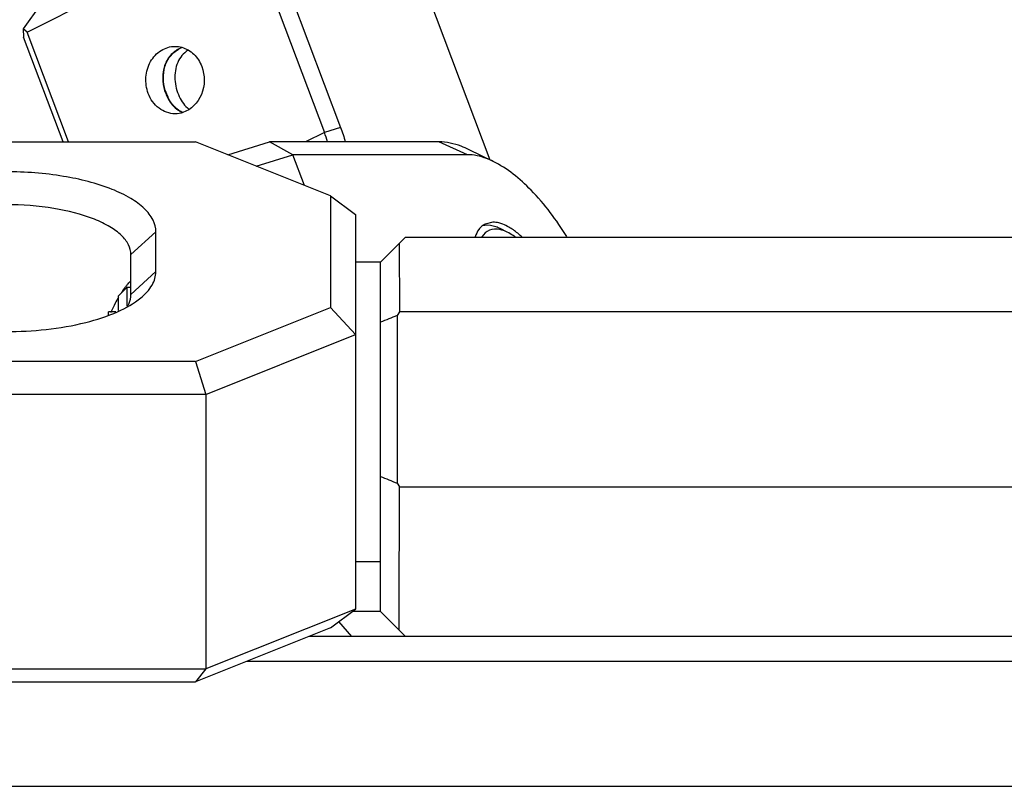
# Model space of a CAD drawing. Header units: millimetres. Extents: x 0 to 12710, y 0 to 5940.
# Tile 53 of 241: x 849 to 888, y 1278 to 1309. Entities that reach past the tile are written whole.
import ezdxf

# ---------------------------------------------------------------- set-up
doc = ezdxf.new("R2010")
doc.units = ezdxf.units.MM
doc.header["$LTSCALE"] = 231.275
for name, color, linetype in [('2ND_ARM_V2_PITCH_ABL348', 7, 'CONTINUOUS'), ('2ND_ARM_V2_PITCH_ABL361', 7, 'CONTINUOUS'), ('A2300201_ABL381', 7, 'CONTINUOUS'), ('A2400201_ABL315', 7, 'CONTINUOUS'), ('A2410102_ABL364', 7, 'CONTINUOUS'), ('CSHCS-BR-M4-10_203_PBL370', 7, 'CONTINUOUS'), ('FWSRM-D10-V4-E2-T2_5_PBL373', 7, 'CONTINUOUS'), ('M2300101_PBL362', 7, 'CONTINUOUS'), ('M2300101_PBL375', 7, 'CONTINUOUS'), ('M2300201_PBL382', 7, 'CONTINUOUS'), ('M2300301_PBL404', 7, 'CONTINUOUS'), ('M2300602_PBL387', 7, 'CONTINUOUS'), ('M2410102_PBL365', 7, 'CONTINUOUS'), ('M2420202_PBL330', 7, 'CONTINUOUS'), ('M2420301_PBL346', 7, 'CONTINUOUS'), ('WFM_0608_06_2_PBL366', 7, 'CONTINUOUS'), ('왼쪽_14_VBL312', 7, 'CONTINUOUS')]:
    doc.layers.add(name, color=color, linetype=linetype)

# ---------------------------------------------------------------- blocks, each defined once
blk = doc.blocks.new('M2420202_PBL330', base_point=(877.873, 1258.051))
at = {"layer": 'M2420202_PBL330', "color": 7}
blk.add_line((821.959, 1277.801), (933.787, 1277.801), dxfattribs=at)
blk = doc.blocks.new('M2420301_PBL346', base_point=(877.873, 1280.801))
at = {"layer": 'M2420301_PBL346', "color": 7}
for p, q in [((918.663, 1282.801), (857.912, 1282.801)), ((821.959, 1277.801), (933.787, 1277.801))]:
    blk.add_line(p, q, dxfattribs=at)
blk = doc.blocks.new('M2410102_PBL365', base_point=(888.287, 1291.801))
at = {"layer": 'M2410102_PBL365', "color": 7}
for p, q in [((864.287, 1299.801), (863.287, 1298.801)), ((864.287, 1299.801), (912.287, 1299.801)), ((864.041, 1299.555), (864.05, 1296.801)), ((863.287, 1284.801), (863.287, 1298.801)), ((864.05, 1296.801), (863.951, 1296.661)), ((863.951, 1296.661), (863.951, 1289.942)), ((912.523, 1296.801), (864.05, 1296.801)), ((863.951, 1289.942), (864.05, 1289.801)), ((864.05, 1289.801), (912.523, 1289.801)), ((863.287, 1284.801), (862.152, 1284.801)), ((863.287, 1284.801), (864.287, 1283.801)), ((916.162, 1283.801), (860.412, 1283.801))]:
    blk.add_line(p, q, dxfattribs=at)
at = {"layer": 'M2410102_PBL365', "color": 2}
blk.add_line((862.143, 1283.801), (861.622, 1284.403), dxfattribs=at)
at = {"layer": 'M2410102_PBL365', "color": 7}
for centre, radius, start, end in [((935.07, 1123.083), 187.582, 112.28004, 112.4995), ((935.069, 1463.506), 187.569, 247.49926, 247.71874)]:
    blk.add_arc(centre, radius, start, end, dxfattribs=at)
blk.add_open_spline([(864.03, 1284.058), (864.032, 1284.518), (864.039, 1286.433), (864.046, 1288.347), (864.05, 1289.801)], degree=3, knots=[0, 0, 0, 0, 0.240488, 1, 1, 1, 1], dxfattribs=at)
blk = doc.blocks.new('WFM_0608_06_2_PBL366', base_point=(862.787, 1292.801))
at = {"layer": 'WFM_0608_06_2_PBL366', "color": 7}
for p, q in [((863.287, 1298.801), (862.287, 1298.801)), ((862.287, 1286.801), (863.287, 1286.801))]:
    blk.add_line(p, q, dxfattribs=at)
blk = doc.blocks.new('A2410102_ABL364', base_point=(888.287, 1291.801))
at = {"layer": 'M2410102_PBL365'}
blk.add_blockref('M2410102_PBL365', (888.287, 1291.801), dxfattribs=at)
at = {"layer": 'WFM_0608_06_2_PBL366'}
blk.add_blockref('WFM_0608_06_2_PBL366', (862.787, 1292.801), dxfattribs=at)
blk = doc.blocks.new('A2400201_ABL315', base_point=(887.692, 1254.301))
at = {"layer": 'A2410102_ABL364'}
blk.add_blockref('A2410102_ABL364', (888.287, 1291.801), dxfattribs=at)
at = {"layer": 'M2420202_PBL330'}
blk.add_blockref('M2420202_PBL330', (877.873, 1258.051), dxfattribs=at)
at = {"layer": 'M2420301_PBL346'}
blk.add_blockref('M2420301_PBL346', (877.873, 1280.801), dxfattribs=at)
blk = doc.blocks.new('M2300101_PBL375', base_point=(863.961, 1301.714))
at = {"layer": 'M2300101_PBL375', "color": 7}
for p, q in [((857.165, 1303.1), (858.838, 1303.617)), ((865.631, 1303.617), (858.838, 1303.617)), ((859.771, 1303.101), (858.838, 1303.617)), ((858.3, 1302.646), (859.771, 1303.101)), ((866.771, 1303.101), (859.771, 1303.101)), ((860.236, 1301.871), (859.771, 1303.101)), ((867.802, 1302.831), (866.834, 1303.302)), ((867.793, 1300.397), (867.477, 1300.325))]:
    blk.add_line(p, q, dxfattribs=at)
at = {"layer": 'M2300101_PBL375', "color": 2}
blk.add_line((866.771, 1303.101), (865.631, 1303.617), dxfattribs=at)
at = {"layer": 'M2300101_PBL375', "color": 7}
for centre, radius, start, end in [((867.806, 1299.701), 0.707, 130.0017, 136.8773), ((867.781, 1299.73), 0.669, 127.5105, 129.9522), ((867.77, 1299.745), 0.65, 116.7267, 127.5177)]:
    blk.add_arc(centre, radius, start, end, dxfattribs=at)
for points, knots in [([(866.834, 1303.302), (866.73, 1303.353), (866.349, 1303.519), (865.932, 1303.617), (865.631, 1303.617)], [0, 0, 0, 0, 0.276599, 1, 1, 1, 1]), ([(867.802, 1302.831), (867.713, 1302.874), (867.387, 1303.016), (867.029, 1303.101), (866.771, 1303.101)], [0, 0, 0, 0, 0.276599, 1, 1, 1, 1]), ([(870.757, 1299.819), (870.345, 1300.486), (869.49, 1301.626), (868.373, 1302.553), (867.802, 1302.831)], [0, 0, 0, 0, 0.552395, 1, 1, 1, 1]), ([(868.115, 1300.342), (868.088, 1300.351), (867.983, 1300.381), (867.873, 1300.397), (867.793, 1300.397)], [0, 0, 0, 0, 0.266491, 1, 1, 1, 1]), ([(868.472, 1300.176), (868.442, 1300.194), (868.328, 1300.259), (868.207, 1300.312), (868.115, 1300.342)], [0, 0, 0, 0, 0.265995, 1, 1, 1, 1]), ([(867.29, 1300.184), (867.267, 1300.16), (867.176, 1300.049), (867.115, 1299.915), (867.08, 1299.811)], [0, 0, 0, 0, 0.232084, 1, 1, 1, 1]), ([(868.949, 1299.811), (868.91, 1299.847), (868.76, 1299.98), (868.598, 1300.1), (868.472, 1300.176)], [0, 0, 0, 0, 0.266358, 1, 1, 1, 1])]:
    blk.add_open_spline(points, degree=3, knots=knots, dxfattribs=at)
blk = doc.blocks.new('M2300602_PBL387', base_point=(868.017, 1300.041))
at = {"layer": 'M2300602_PBL387', "color": 7}
blk.add_line((868.37, 1299.998), (868.079, 1300.14), dxfattribs=at)
blk.add_arc((867.856, 1299.064), 1.061, 73.8873, 78.1918, dxfattribs=at)
for points in [[(867.462, 1300.271), (867.424, 1300.267), (867.386, 1300.259), (867.35, 1300.249)], [(868.37, 1299.998), (868.299, 1300.033), (868.226, 1300.062), (868.151, 1300.084)]]:
    blk.add_open_spline(points, degree=3, dxfattribs=at)
for points, knots in [([(868.079, 1300.14), (868.026, 1300.166), (867.832, 1300.249), (867.613, 1300.289), (867.462, 1300.271)], [0, 0, 0, 0, 0.281857, 1, 1, 1, 1]), ([(868.073, 1300.103), (867.936, 1300.132), (867.639, 1300.129), (867.422, 1299.923), (867.351, 1299.808)], [0, 0, 0, 0, 0.509596, 1, 1, 1, 1]), ([(868.685, 1299.805), (868.659, 1299.824), (868.558, 1299.895), (868.451, 1299.958), (868.37, 1299.998)], [0, 0, 0, 0, 0.263969, 1, 1, 1, 1])]:
    blk.add_open_spline(points, degree=3, knots=knots, dxfattribs=at)
blk = doc.blocks.new('2ND_ARM_V2_PITCH_ABL348', base_point=(835.454, 1292.612))
at = {"layer": 'M2300101_PBL375'}
blk.add_blockref('M2300101_PBL375', (863.961, 1301.714), dxfattribs=at)
at = {"layer": 'M2300602_PBL387'}
blk.add_blockref('M2300602_PBL387', (868.017, 1300.041), dxfattribs=at)
blk = doc.blocks.new('M2300101_PBL362', base_point=(848.787, 1292.801))
at = {"layer": 'M2300101_PBL362', "color": 7}
for p, q in [((842.287, 1303.617), (855.873, 1303.617)), ((861.287, 1301.451), (855.873, 1303.617)), ((848.287, 1302.417), (842.287, 1302.417)), ((861.287, 1301.451), (862.287, 1300.7)), ((861.287, 1301.451), (861.287, 1296.982)), ((848.287, 1301.1), (843.761, 1301.1)), ((862.287, 1300.7), (862.287, 1284.902)), ((854.287, 1298.417), (854.287, 1300.017)), ((853.287, 1297.5), (853.287, 1299.1)), ((855.873, 1294.817), (861.287, 1296.982)), ((862.287, 1295.9), (861.287, 1296.982)), ((842.273, 1296.015), (842.287, 1296.017)), ((842.273, 1296.017), (848.287, 1296.017)), ((856.287, 1293.5), (862.287, 1295.9)), ((855.873, 1294.817), (842.287, 1294.817)), ((855.873, 1294.817), (856.287, 1293.5)), ((856.287, 1293.5), (842.287, 1293.5)), ((856.287, 1293.5), (856.287, 1282.502)), ((835.287, 1288.401), (835.287, 1289.601)), ((862.287, 1284.902), (856.287, 1282.502)), ((861.287, 1284.151), (862.287, 1284.902)), ((861.287, 1284.151), (855.873, 1281.985)), ((842.287, 1282.502), (856.287, 1282.502)), ((856.287, 1282.502), (855.873, 1281.985)), ((842.287, 1281.985), (855.873, 1281.985))]:
    blk.add_line(p, q, dxfattribs=at)
at = {"layer": 'M2300101_PBL362', "color": 2}
for p, q in [((842.287, 1301.88), (842.287, 1303.617)), ((848.287, 1297.16), (848.287, 1302.417)), ((853.287, 1299.1), (854.287, 1300.017)), ((853.287, 1297.5), (854.287, 1298.417)), ((842.287, 1293.5), (842.287, 1296.017)), ((842.287, 1282.502), (842.287, 1281.985))]:
    blk.add_line(p, q, dxfattribs=at)
at = {"layer": 'M2300101_PBL362', "color": 7}
for centre, radius, start, end in [((842.289, 1295.976), 7.64, 90.0152, 100.7943), ((842.288, 1294.796), 7.62, 90.0074, 95.3512), ((856.086, 1295.52), 3.784, 142.0741, 142.9749), ((857.179, 1294.738), 5.128, 151.9653, 156.1094), ((857.231, 1294.712), 5.186, 148.961, 151.981), ((857.048, 1294.798), 4.984, 156.1249, 156.6049), ((841.205, 1288.398), 5.918, 168.4271, 179.969)]:
    blk.add_arc(centre, radius, start, end, dxfattribs=at)
for points, knots in [([(854.287, 1300.017), (854.287, 1300.177), (854.191, 1300.529), (853.817, 1300.986), (853.247, 1301.394), (852.177, 1301.898), (850.495, 1302.308), (849.055, 1302.417), (848.287, 1302.417)], [0, 0, 0, 0, 0.069986, 0.152046, 0.252573, 0.373084, 0.665577, 1, 1, 1, 1]), ([(853.287, 1299.1), (853.287, 1299.234), (853.207, 1299.527), (852.896, 1299.908), (852.421, 1300.248), (851.528, 1300.668), (850.127, 1301.01), (848.927, 1301.1), (848.287, 1301.1)], [0, 0, 0, 0, 0.069986, 0.152046, 0.252573, 0.373084, 0.665577, 1, 1, 1, 1]), ([(853.685, 1297.369), (853.86, 1297.513), (854.154, 1297.816), (854.287, 1298.231), (854.287, 1298.417)], [0, 0, 0, 0, 0.548998, 1, 1, 1, 1]), ([(853.101, 1297.846), (853.124, 1297.876), (853.166, 1297.927), (853.222, 1297.994), (853.26, 1298.027), (853.278, 1298.051), (853.286, 1298.051)], [0, 0, 0, 0, 0.41274, 0.722232, 0.919927, 1, 1, 1, 1]), ([(852.917, 1297.59), (852.93, 1297.609), (852.978, 1297.68), (853.027, 1297.749), (853.065, 1297.799)], [0, 0, 0, 0, 0.272069, 1, 1, 1, 1]), ([(853.148, 1297.033), (853.171, 1297.07), (853.247, 1297.215), (853.287, 1297.38), (853.287, 1297.5)], [0, 0, 0, 0, 0.265631, 1, 1, 1, 1]), ([(848.287, 1296.017), (849.355, 1296.017), (850.889, 1296.167), (852.684, 1296.74), (853.406, 1297.139), (853.685, 1297.369)], [0, 0, 0, 0, 0.568147, 0.807561, 1, 1, 1, 1]), ([(835.287, 1289.601), (835.287, 1290.437), (835.662, 1292.152), (837.239, 1294.281), (839.557, 1295.688), (841.367, 1296.015), (842.273, 1296.017)], [0, 0, 0, 0, 0.239871, 0.485789, 0.740006, 1, 1, 1, 1]), ([(842.287, 1294.817), (841.485, 1294.817), (839.883, 1294.563), (837.755, 1293.458), (836.149, 1291.75), (835.557, 1290.315), (835.407, 1289.585)], [0, 0, 0, 0, 0.258649, 0.512703, 0.759628, 1, 1, 1, 1]), ([(842.287, 1293.5), (841.509, 1293.5), (839.955, 1293.222), (837.964, 1292.017), (836.609, 1290.188), (836.127, 1288.001), (836.609, 1285.814), (837.964, 1283.985), (839.955, 1282.78), (841.509, 1282.502), (842.287, 1282.502)], [0, 0, 0, 0, 0.129995, 0.257109, 0.380069, 0.5, 0.619931, 0.742891, 0.870005, 1, 1, 1, 1]), ([(839.237, 1288.001), (839.237, 1288.366), (839.401, 1289.114), (840.089, 1290.042), (841.101, 1290.655), (841.891, 1290.796), (842.287, 1290.796)], [0, 0, 0, 0, 0.239861, 0.485789, 0.739995, 1, 1, 1, 1]), ([(842.287, 1290.796), (842.682, 1290.796), (843.472, 1290.655), (844.484, 1290.042), (845.173, 1289.114), (845.337, 1288.366), (845.337, 1288.001)], [0, 0, 0, 0, 0.260005, 0.514211, 0.760139, 1, 1, 1, 1]), ([(835.287, 1288.401), (835.287, 1287.564), (835.663, 1285.847), (837.243, 1283.716), (839.566, 1282.31), (841.379, 1281.985), (842.287, 1281.985)], [0, 0, 0, 0, 0.239861, 0.485781, 0.740009, 1, 1, 1, 1]), ([(842.287, 1285.206), (841.891, 1285.206), (841.101, 1285.347), (840.089, 1285.96), (839.401, 1286.888), (839.237, 1287.636), (839.237, 1288.001)], [0, 0, 0, 0, 0.260005, 0.514211, 0.760139, 1, 1, 1, 1]), ([(845.337, 1288.001), (845.337, 1287.636), (845.173, 1286.888), (844.484, 1285.96), (843.472, 1285.347), (842.682, 1285.206), (842.287, 1285.206)], [0, 0, 0, 0, 0.239861, 0.485789, 0.739995, 1, 1, 1, 1])]:
    blk.add_open_spline(points, degree=3, knots=knots, dxfattribs=at)
blk = doc.blocks.new('CSHCS-BR-M4-10_203_PBL370', base_point=(852.536, 1296.738))
at = {"layer": 'CSHCS-BR-M4-10_203_PBL370', "color": 7}
for p in [(852.686, 1296.801), (852.387, 1296.676)]:
    blk.add_line(p, (852.387, 1296.801), dxfattribs=at)
blk = doc.blocks.new('FWSRM-D10-V4-E2-T2_5_PBL373', base_point=(853.037, 1297.327))
at = {"layer": 'FWSRM-D10-V4-E2-T2_5_PBL373', "color": 7}
for p, q in [((853.137, 1297.801), (852.787, 1297.451)), ((852.787, 1296.854), (852.787, 1297.451)), ((853.137, 1297.801), (853.287, 1297.801)), ((853.137, 1297.036), (853.137, 1297.801))]:
    blk.add_line(p, q, dxfattribs=at)
blk = doc.blocks.new('2ND_ARM_V2_PITCH_ABL361', base_point=(888.287, 1292.612))
at = {"layer": 'CSHCS-BR-M4-10_203_PBL370'}
blk.add_blockref('CSHCS-BR-M4-10_203_PBL370', (852.536, 1296.738), dxfattribs=at)
at = {"layer": 'FWSRM-D10-V4-E2-T2_5_PBL373'}
blk.add_blockref('FWSRM-D10-V4-E2-T2_5_PBL373', (853.037, 1297.327), dxfattribs=at)
at = {"layer": 'M2300101_PBL362'}
blk.add_blockref('M2300101_PBL362', (848.787, 1292.801), dxfattribs=at)
blk = doc.blocks.new('M2300201_PBL382', base_point=(858.325, 1308.011))
at = {"layer": 'M2300201_PBL382', "color": 7}
for p, q in [((849.678, 1309.132), (857.616, 1313.132)), ((862.616, 1313.132), (857.616, 1313.132)), ((857.616, 1313.132), (858.096, 1312.745)), ((862.616, 1313.132), (863.846, 1312.745)), ((858.096, 1312.745), (857.859, 1312.415)), ((858.506, 1312.615), (858.096, 1312.745)), ((864.006, 1312.615), (858.506, 1312.615)), ((858.506, 1312.615), (861.688, 1304.197)), ((863.846, 1312.745), (864.006, 1312.615)), ((867.682, 1302.889), (864.006, 1312.615)), ((849.128, 1308.015), (857.859, 1312.415)), ((857.859, 1312.415), (861.041, 1303.997)), ((849.678, 1309.132), (848.968, 1308.145)), ((849.128, 1308.015), (848.968, 1308.145)), ((848.968, 1308.145), (848.981, 1307.815)), ((850.568, 1303.617), (848.981, 1307.815)), ((850.79, 1303.617), (849.128, 1308.015))]:
    blk.add_line(p, q, dxfattribs=at)
at = {"layer": 'M2300201_PBL382', "color": 2}
for p, q in [((861.688, 1304.197), (861.041, 1303.997)), ((861.041, 1303.997), (860.287, 1303.617))]:
    blk.add_line(p, q, dxfattribs=at)
at = {"layer": 'M2300201_PBL382', "color": 7}
for centre, radius, start, end in [((855.651, 1306.402), 1.037, 108.8644, 120.2811), ((856.502, 1302.278), 4.854, 15.9822, 20.7471)]:
    blk.add_arc(centre, radius, start, end, dxfattribs=at)
for points, knots in [([(853.981, 1305.551), (853.903, 1305.757), (853.84, 1306.206), (854.025, 1306.842), (854.454, 1307.318), (854.859, 1307.441), (855.052, 1307.441)], [0, 0, 0, 0, 0.263181, 0.523605, 0.769083, 1, 1, 1, 1]), ([(855.128, 1307.298), (854.997, 1307.221), (854.763, 1306.999), (854.509, 1306.393), (854.559, 1305.864), (854.678, 1305.551)], [0, 0, 0, 0, 0.235665, 0.481663, 1, 1, 1, 1]), ([(855.32, 1307.405), (855.499, 1307.356), (855.844, 1307.152), (856.054, 1306.816), (856.124, 1306.631)], [0, 0, 0, 0, 0.483792, 1, 1, 1, 1]), ([(856.124, 1306.631), (856.255, 1306.283), (856.264, 1305.492), (855.699, 1304.9), (855.372, 1304.793)], [0, 0, 0, 0, 0.519632, 1, 1, 1, 1]), ([(855.052, 1304.741), (854.826, 1304.741), (854.348, 1304.913), (854.067, 1305.323), (853.981, 1305.551)], [0, 0, 0, 0, 0.481071, 1, 1, 1, 1]), ([(854.678, 1305.551), (854.704, 1305.48), (854.821, 1305.224), (855.012, 1304.994), (855.186, 1304.883)], [0, 0, 0, 0, 0.268062, 1, 1, 1, 1])]:
    blk.add_open_spline(points, degree=3, knots=knots, dxfattribs=at)
for points in [[(855.052, 1307.441), (855.142, 1307.441), (855.233, 1307.429), (855.32, 1307.405)], [(855.372, 1304.793), (855.269, 1304.759), (855.16, 1304.741), (855.052, 1304.741)], [(855.186, 1304.883), (855.241, 1304.849), (855.299, 1304.819), (855.36, 1304.797)], [(861.688, 1304.197), (861.76, 1304.006), (861.822, 1303.812), (861.874, 1303.614)]]:
    blk.add_open_spline(points, degree=3, dxfattribs=at)
blk = doc.blocks.new('M2300301_PBL404', base_point=(799.914, 1455.728))
at = {"layer": 'M2300301_PBL404', "color": 7}
for centre, radius, start, end in [((855.668, 1306.418), 1.019, 116.7462, 117.8422), ((855.668, 1306.418), 1.02, 116.0351, 116.7457), ((856.322, 1306.164), 1.73, 196.5443, 205.4679), ((855.838, 1305.839), 1.143, 226.0113, 227.4154), ((855.79, 1305.785), 1.072, 227.3519, 235.1517), ((855.741, 1305.717), 0.987, 235.2067, 239.7736), ((855.721, 1305.683), 0.948, 239.7893, 242.7816), ((855.708, 1305.657), 0.919, 242.7758, 247.5019)]:
    blk.add_arc(centre, radius, start, end, dxfattribs=at)
for points, knots in [([(854.663, 1305.671), (854.572, 1305.978), (854.551, 1306.486), (854.828, 1307.051), (855.063, 1307.251), (855.192, 1307.319)], [0, 0, 0, 0, 0.518737, 0.763617, 1, 1, 1, 1]), ([(855.571, 1307.283), (855.391, 1307.17), (855.095, 1306.801), (855.009, 1306.106), (855.17, 1305.436), (855.442, 1305.051), (855.612, 1304.923)], [0, 0, 0, 0, 0.238189, 0.494781, 0.761349, 1, 1, 1, 1]), ([(855.044, 1305.016), (855.015, 1305.044), (854.903, 1305.165), (854.814, 1305.307), (854.76, 1305.42)], [0, 0, 0, 0, 0.240228, 1, 1, 1, 1])]:
    blk.add_open_spline(points, degree=3, knots=knots, dxfattribs=at)
blk = doc.blocks.new('A2300201_ABL381', base_point=(803.52, 1454.768))
at = {"layer": 'M2300201_PBL382'}
blk.add_blockref('M2300201_PBL382', (858.325, 1308.011), dxfattribs=at)
at = {"layer": 'M2300301_PBL404'}
blk.add_blockref('M2300301_PBL404', (799.914, 1455.728), dxfattribs=at)
blk = doc.blocks.new('왼쪽_14_VBL312', base_point=(909.229, 1501.606))
at = {"layer": '2ND_ARM_V2_PITCH_ABL348'}
blk.add_blockref('2ND_ARM_V2_PITCH_ABL348', (835.454, 1292.612), dxfattribs=at)
at = {"layer": '2ND_ARM_V2_PITCH_ABL361'}
blk.add_blockref('2ND_ARM_V2_PITCH_ABL361', (888.287, 1292.612), dxfattribs=at)
at = {"layer": 'A2300201_ABL381'}
blk.add_blockref('A2300201_ABL381', (803.52, 1454.768), dxfattribs=at)
at = {"layer": 'A2400201_ABL315'}
blk.add_blockref('A2400201_ABL315', (887.692, 1254.301), dxfattribs=at)

msp = doc.modelspace()

# ---------------------------------------------------------------- block references
at = {"layer": '왼쪽_14_VBL312'}
msp.add_blockref('왼쪽_14_VBL312', (909.2288, 1501.6058), dxfattribs=at)

doc.saveas('drawing.dxf')
